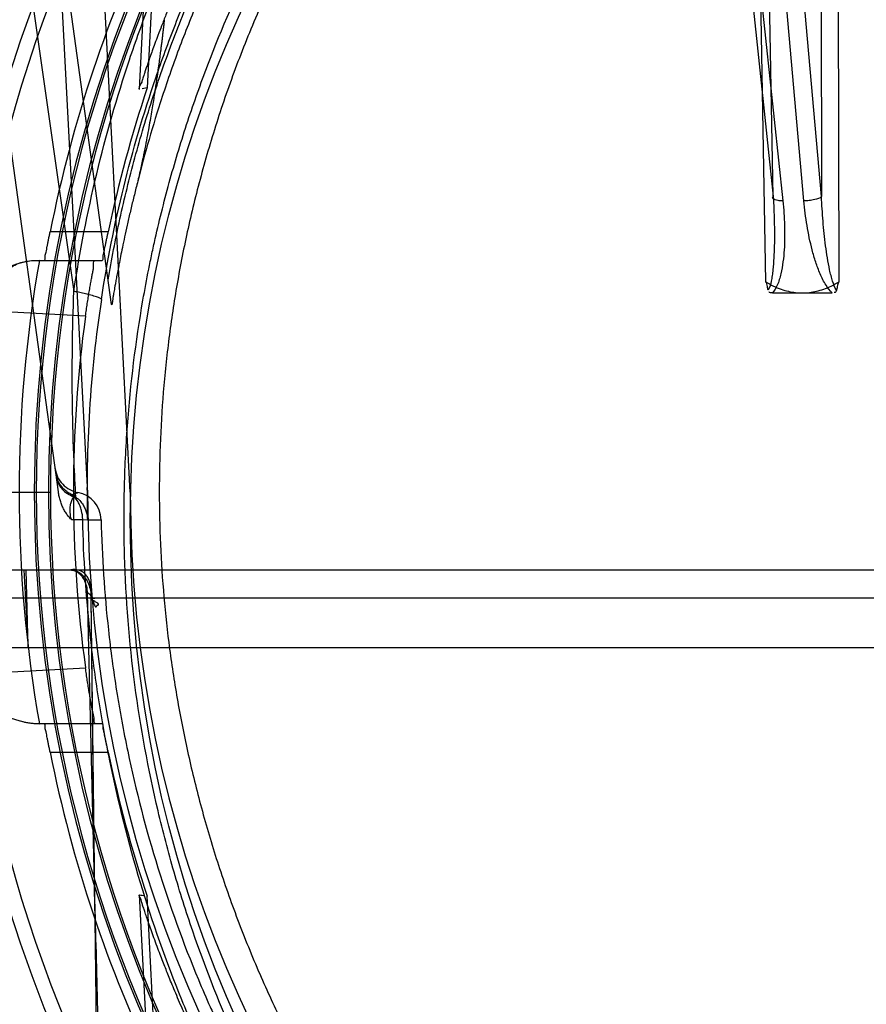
# Model space of a CAD drawing. Header units: millimetres. Extents: x 0 to 297, y 0 to 210.
# Tile 186 of 256: x 55.747 to 56.015, y 160.549 to 160.86. Entities that reach past the tile are written whole.
import ezdxf

# ---------------------------------------------------------------- set-up
doc = ezdxf.new("R2010")
doc.units = ezdxf.units.MM
doc.header["$LTSCALE"] = 16.335
doc.layers.get('0').update_dxf_attribs({"linetype": 'CONTINUOUS'})
for name, color, linetype in [('AXES_REF', 7, 'CONTINUOUS'), ('INTFCLR_1', 7, 'CONTINUOUS'), ('INTFCLR_144815', 7, 'CONTINUOUS')]:
    doc.layers.add(name, color=color, linetype=linetype)

msp = doc.modelspace()

# ---------------------------------------------------------------- linework, layer by layer
at = {"color": 7, "linetype": 'Continuous'}
for radius in [8.7262453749, 8.7255, 8.6696226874]:
    msp.add_circle((57.5376079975, 154.4105885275), radius, dxfattribs=at)
msp.add_arc((57.5376079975, 154.4105885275), 8.64, 278.2771290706, 261.7228709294, dxfattribs=at)
at = {"layer": 'AXES_REF', "color": 9, "linetype": 'Continuous'}
msp.add_circle((57.5376079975, 154.4105885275), 7.9600610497, dxfattribs=at)
at = {"layer": 'INTFCLR_1', "color": 9, "linetype": 'Continuous'}
msp.add_circle((56.1693563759, 160.7015885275), 0.387, dxfattribs=at)
for points, knots in [([(56.0014143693, 161.0591581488), (56.004314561, 161.0605701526), (56.01017174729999, 161.0633315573), (56.0220535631, 161.068571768), (56.0433135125, 161.0769991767), (56.0684333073, 161.0847936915), (56.0909503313, 161.089915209), (56.102416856, 161.0920562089), (56.109041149, 161.0931585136), (56.1256275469, 161.0956942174), (56.1540359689, 161.098330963), (56.1876029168, 161.0979077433), (56.2093036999, 161.0959183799), (56.2193229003, 161.0946659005), (56.22599472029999, 161.0937420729), (56.2440571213, 161.0908760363), (56.2730322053, 161.0843243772), (56.30107641, 161.0748678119), (56.31766611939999, 161.0680729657), (56.3236337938, 161.0654954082), (56.3324664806, 161.0615471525), (56.3510494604, 161.0525325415), (56.3782736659, 161.0367449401), (56.4036359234, 161.0185541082), (56.4191019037, 161.0056942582), (56.4260398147, 160.9995692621), (56.4306085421, 160.9954385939), (56.4428458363, 160.9839746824), (56.461657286, 160.9641705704), (56.484149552, 160.9356300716), (56.50065207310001, 160.9102106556), (56.5109995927, 160.8915809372), (56.5166002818, 160.8806178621), (56.5246986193, 160.8638104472), (56.5354831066, 160.8376085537), (56.5447489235, 160.8072247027), (56.5493956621, 160.7868364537), (56.55128966, 160.7771742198), (56.5524887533, 160.770628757), (56.5554724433, 160.7524356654), (56.5578327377, 160.7289164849), (56.55841582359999, 160.7052211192), (56.55825339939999, 160.6932321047), (56.5580271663, 160.6863363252), (56.5572467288, 160.6692523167), (56.55497031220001, 160.6472006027), (56.5507428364, 160.6238154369), (56.548209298, 160.6122969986), (56.5466415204, 160.6057581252), (56.5441893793, 160.5960678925), (56.5401050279, 160.5818039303), (56.5317483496, 160.5572458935), (56.5217468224, 160.5336045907), (56.5116210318, 160.5137691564), (56.5054839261, 160.5027370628), (56.49600295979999, 160.4866068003), (56.4804756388, 160.4634186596), (56.4570149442, 160.4346278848), (56.4374745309, 160.4147868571), (56.4236468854, 160.402319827), (56.4141698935, 160.3941779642), (56.3970236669, 160.380487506), (56.3709249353, 160.3625788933), (56.3486715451, 160.3503287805), (56.3371736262, 160.3447250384)], [0, 0, 0, 0, 0.0078493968, 0.0157556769, 0.0315973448, 0.06348082, 0.0796255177, 0.0877696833, 0.09186257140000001, 0.09596636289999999, 0.128600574, 0.1611442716, 0.177500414, 0.1816059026, 0.1857145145, 0.1938901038, 0.2261064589, 0.2578609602, 0.2657731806, 0.2697286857, 0.2736790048, 0.2893160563, 0.3199691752, 0.350131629, 0.3651446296, 0.3688979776, 0.3726519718, 0.3801321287, 0.4097003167, 0.4390100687, 0.4684423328, 0.4833358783, 0.4908515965, 0.498396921, 0.52873346, 0.5596898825, 0.5755734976, 0.5795998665, 0.5836492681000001, 0.5917658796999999, 0.6244614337, 0.6410489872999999, 0.6494251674, 0.6536350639, 0.6578378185, 0.6910418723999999, 0.7074624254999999, 0.7156483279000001, 0.7197377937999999, 0.7238248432, 0.7399718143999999, 0.7558251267, 0.7869322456, 0.802323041, 0.8100025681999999, 0.8176490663, 0.8478512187, 0.8777971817, 0.9079026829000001, 0.9155006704, 0.9231007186, 0.93830313, 0.9688745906, 1, 1, 1, 1]), ([(56.3371736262, 160.3447250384), (56.3255005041, 160.3390359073), (56.3014384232, 160.3287769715), (56.2700860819, 160.3190441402), (56.2491481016, 160.314284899), (56.2393082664, 160.3123843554), (56.232702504, 160.3111985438), (56.2145421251, 160.3083072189), (56.1845074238, 160.3055273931), (56.15432494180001, 160.305918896), (56.13592227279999, 160.3073731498), (56.1292024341, 160.3080388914), (56.11918773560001, 160.3091654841), (56.0978023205, 160.3122871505), (56.0655360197, 160.3196078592), (56.0389942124, 160.3285881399), (56.0238055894, 160.3347211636), (56.0177957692, 160.3372373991), (56.0074566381, 160.3417990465), (55.987384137, 160.3515727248), (55.9600316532, 160.3674961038), (55.93703106, 160.3840752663), (55.9236916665, 160.3949672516), (55.91891626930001, 160.3990120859), (55.91186486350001, 160.4051315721), (55.8971027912, 160.418734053), (55.8759639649, 160.4411772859), (55.8531882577, 160.4704040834), (55.8390163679, 160.492591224), (55.8313313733, 160.5061496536), (55.8282811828, 160.511683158), (55.8231026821, 160.5214878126), (55.8133770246, 160.5416109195), (55.8038586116, 160.5655658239), (55.7960121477, 160.5904278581), (55.7892286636, 160.6163072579), (55.7831225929, 160.6496638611), (55.7808142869, 160.6785286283), (55.7804280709, 160.6956359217), (55.7803610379, 160.7025283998), (55.7804747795, 160.714495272), (55.7815978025, 160.7380809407), (55.7844771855, 160.7614312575), (55.7878479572, 160.7794521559), (55.7891837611, 160.78592788), (55.7912804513, 160.7954952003), (55.79481912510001, 160.8095809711), (55.8003777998, 160.8279230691), (55.8087810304, 160.8515543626), (55.8175169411, 160.8715549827), (55.82593508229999, 160.888120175), (55.8317549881, 160.898942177), (55.8424891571, 160.9173420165), (55.8595316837, 160.9424148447), (55.8826511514, 160.9704983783), (55.9019157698, 160.9899232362), (55.9144255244, 161.0011418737), (55.9190969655, 161.0051838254), (55.9261957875, 161.0111799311), (55.9420191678, 161.0237581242), (55.9679313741, 161.0414762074), (55.99001092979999, 161.0536062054), (56.00141436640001, 161.0591581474)], [0, 0, 0, 0, 0.0316060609, 0.0635406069, 0.07975651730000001, 0.0838444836, 0.0879320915, 0.0960907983, 0.1285991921, 0.1611989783, 0.1694097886, 0.173526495, 0.1776339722, 0.1939379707, 0.2261052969, 0.2580138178, 0.2620009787, 0.2659733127, 0.273871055, 0.2895030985, 0.3202911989, 0.3507747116, 0.3583934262, 0.3622044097, 0.3660061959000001, 0.3811173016, 0.4110448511, 0.4409258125, 0.4711799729, 0.4750127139, 0.4788584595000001, 0.4865582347, 0.5019977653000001, 0.5332401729, 0.5491816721, 0.5654318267, 0.5983319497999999, 0.6315729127, 0.6357728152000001, 0.6399804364, 0.648348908, 0.6648970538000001, 0.6974320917, 0.7054938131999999, 0.7095177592, 0.7135247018, 0.7293322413, 0.7448511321, 0.7601545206, 0.7903607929, 0.7978752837, 0.8053790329, 0.8202649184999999, 0.8497067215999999, 0.8790537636, 0.9086837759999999, 0.9161831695, 0.9199497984, 0.9237184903, 0.9387994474, 0.9691302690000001, 1, 1, 1, 1])]:
    msp.add_open_spline(points, degree=3, knots=knots, dxfattribs=at)
at = {"layer": 'INTFCLR_144815', "color": 9, "linetype": 'Continuous'}
for p, q in [((55.6013089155, 161.9152143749), (55.7645191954, 160.7740740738)), ((55.7596232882, 160.7106071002), (55.6769553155, 161.3096670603)), ((55.9464570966, 161.1741277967), (55.9856079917, 160.8040912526)), ((55.9492193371, 161.1755115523), (55.9886630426, 160.8027074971)), ((55.9953227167, 160.8027074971), (55.9621015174, 161.1755115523)), ((56.0008740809, 160.8040912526), (55.9678994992, 161.1741277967)), ((55.9759637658, 161.169902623), (55.9832080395, 160.7771312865)), ((55.9856079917, 160.804091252), (55.9788429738, 161.1697848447)), ((56.0002128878, 161.1697848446), (56.0008740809, 160.8040912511)), ((56.0064533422, 160.7771311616), (56.0057208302, 161.1699026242)), ((55.7764183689, 160.7698871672), (55.7233919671, 161.1541471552)), ((55.7852624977, 160.8380153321), (55.7872410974, 160.8766456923)), ((55.7753750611, 160.7928933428), (55.7570036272, 160.7928933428)), ((55.7522466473, 160.7838933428), (55.7734419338, 160.7838933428)), ((55.7658262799, 160.7104289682), (55.7638542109, 160.7097211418)), ((55.7637287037, 160.7019026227), (55.7673125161, 160.701902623)), ((55.7673125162, 160.7019026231), (55.7731357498, 160.7017883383)), ((55.7687837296, 160.7017862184), (55.7731357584, 160.7017883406)), ((55.6026968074, 160.6859285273), (56.7360159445, 160.6859285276)), ((55.6116954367, 160.6770855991), (56.7270173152, 160.6770855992)), ((55.77119247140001, 160.5781336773), (55.7699725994, 160.6769599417)), ((55.7762893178, 160.1705885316), (55.7700362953, 160.6770855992)), ((55.7734419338, 160.6372837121), (55.7522466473, 160.6372837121)), ((55.7570036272, 160.6282837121), (55.7753750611, 160.6282837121)), ((55.7872410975, 160.5445313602), (55.7852624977, 160.5831617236))]:
    msp.add_line(p, q, dxfattribs=at)
at = {"layer": 'INTFCLR_144815', "color": 6, "linetype": 'Continuous'}
for p, q in [((55.7823563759, 160.7105885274), (55.75150034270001, 161.2993567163)), ((55.73805587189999, 161.2979436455), (55.7688565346, 160.7102319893)), ((55.7905081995, 160.8930246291), (55.7877152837, 160.8384377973)), ((55.7877145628, 160.8384378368), (55.78608178, 160.8381563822)), ((55.9853719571, 160.7735885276), (56.0042895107, 160.7735885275)), ((55.7287828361, 160.7105885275), (55.7526167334, 160.7105885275)), ((55.7519884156, 160.7105885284), (55.7564876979, 160.7105885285)), ((55.7526167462, 160.7105885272), (55.7571160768, 160.7105885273)), ((55.7486743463, 160.6859285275), (55.7500356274, 160.6612887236)), ((55.7500356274, 160.6612887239), (55.7494272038, 160.6859285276)), ((55.7686939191, 160.6790773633), (55.7687085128, 160.678728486)), ((55.7687085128, 160.678728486), (55.77119247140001, 160.5781336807)), ((56.7623654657, 160.6612887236), (55.5763472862, 160.6612887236)), ((55.7905081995, 160.5281524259), (55.7877152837, 160.5827392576))]:
    msp.add_line(p, q, dxfattribs=at)
at = {"layer": 'INTFCLR_144815', "color": 9, "linetype": 'Continuous'}
msp.add_circle((56.1693563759, 160.7105885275), 0.4450735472, dxfattribs=at)
for centre, radius, start, end in [((56.1693563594, 160.7106670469), 0.4405735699, 359.9897886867, 180.0102112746), ((56.1693563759, 160.7103828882), 0.417368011, 0.028230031, 179.9717699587), ((56.1693563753, 160.710636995), 0.4167396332, 359.9933364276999, 180.0066635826), ((56.1693563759, 160.7104614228), 0.4128686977, 0.0176390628, 179.9823609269), ((56.1693563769, 160.7107155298), 0.4122403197, 359.982348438, 180.0176515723), ((55.40847202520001, 154.1395598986), 6.6364319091, 86.89277966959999, 87.16210709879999), ((56.1693564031, 160.7105100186), 0.4405735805, 179.9897900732, 0.0102098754), ((56.1693563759, 160.7107941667), 0.417368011, 180.028230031, 359.9717699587), ((56.1693563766, 160.7105400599), 0.4167396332, 179.9933364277, 0.0066635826), ((56.1693563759, 160.7107156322), 0.4128686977, 180.0176390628, 359.9823609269), ((56.169356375, 160.7104615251), 0.4122403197, 179.982348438, 0.0176515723), ((55.7641383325, 160.7015891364), 0.0089995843, 1.2683154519, 79.1896228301), ((56.1739456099, 160.7112731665), 0.4052729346, 180.0967937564, 181.3413471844), ((55.40735102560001, 167.3031782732), 6.658022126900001, 272.8383414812, 273.1067956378)]:
    msp.add_arc(centre, radius, start, end, dxfattribs=at)
at = {"layer": 'INTFCLR_144815', "color": 6, "linetype": 'Continuous'}
for centre, radius, start, end in [((56.1693563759, 160.7105885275), 0.4204864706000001, 154.2866429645, 168.7122120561), ((56.1693563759, 160.7105885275), 0.4024864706, 161.4792174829, 168.2003023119), ((55.7543348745, 160.7569107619), 0.0269920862, 91.5089157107, 173.6351477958), ((56.1693563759, 160.7105885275), 0.4221456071, 169.9999999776, 189.9999999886), ((56.1693563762, 160.7105885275), 0.4050000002, 172.1026396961, 187.8973602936), ((56.1693563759, 160.7105885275), 0.4005, 180.0510065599, 359.9489934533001), ((56.1693563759, 160.7105885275), 0.387, 180, 359.9999999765), ((55.7599769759, 160.7017628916), 0.0088524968, 54.0834245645, 64.0247982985), ((55.754334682, 160.6642662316), 0.0269918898, 186.3647677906, 268.4914892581), ((56.1693563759, 160.7105885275), 0.4204864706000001, 191.2877879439, 205.7133570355), ((56.1693563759, 160.7105885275), 0.4024864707, 191.7996976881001, 198.5207825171), ((55.8405977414, 160.8976595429), 0.3193286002, 260.0212632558, 260.3188150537)]:
    msp.add_arc(centre, radius, start, end, dxfattribs=at)
at = {"layer": 'INTFCLR_144815', "color": 9, "linetype": 'Continuous'}
for points, knots in [([(55.7645192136, 160.7740740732), (55.7663817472, 160.7865651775), (55.7711830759, 160.8112795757), (55.7798529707, 160.8414846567), (55.7872558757, 160.8620765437), (55.7918585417, 160.8736688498), (55.79906204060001, 160.8907155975), (55.8111487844, 160.9154895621), (55.8299638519, 160.9468570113), (55.8477804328, 160.9714657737), (55.8613375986, 160.9878294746), (55.8694028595, 160.9969385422), (55.8817341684, 161.0102658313), (55.90126772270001, 161.0291938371), (55.92945171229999, 161.0520759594), (55.9520729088, 161.0673337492), (55.9677488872, 161.0766755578), (55.9783712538, 161.0826855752), (55.9972746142, 161.0925533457), (56.0252583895, 161.1048300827), (56.0513934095, 161.1135603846), (56.0691921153, 161.118391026), (56.0812128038, 161.1213562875), (56.1023557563, 161.1257976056), (56.13274944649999, 161.1300079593), (56.1572130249, 161.1311263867), (56.1693563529, 161.1311261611)], [0, 0, 0, 0, 0.0644257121, 0.1282422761, 0.1600975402, 0.1760213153, 0.1918637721, 0.2545006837, 0.3164394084, 0.378241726, 0.4092734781, 0.4248132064, 0.4403015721, 0.5018952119, 0.5633654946, 0.6252760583, 0.6408776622, 0.6564531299, 0.6875306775, 0.7496249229, 0.8121192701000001, 0.8278777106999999, 0.8437023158, 0.8752729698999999, 0.9380528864, 1, 1, 1, 1]), ([(55.7732179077, 160.7714961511), (55.7750389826, 160.7834544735), (55.77973624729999, 160.8071189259), (55.7882137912, 160.8360228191), (55.7954506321, 160.8557225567), (55.7999511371, 160.8668161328), (55.8070004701, 160.8831411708), (55.8188315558, 160.9068686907), (55.837239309, 160.9368941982), (55.8546630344, 160.9604394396), (55.8679172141, 160.9760926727), (55.87580595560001, 160.9848106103), (55.88787954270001, 160.9975782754), (55.9070070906, 161.0157104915), (55.9345860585, 161.0376146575), (55.9567071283, 161.0522104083), (55.9720374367, 161.0611488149), (55.98243495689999, 161.0669042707), (56.0009454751, 161.0763578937), (56.0283408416, 161.0881141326), (56.0539057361, 161.0964679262), (56.0713186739, 161.1010912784), (56.0830851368, 161.103931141), (56.103783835, 161.1081846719), (56.1336905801, 161.1122371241), (56.1638454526, 161.1135672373), (56.1849875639, 161.1130603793), (56.197116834, 161.1123540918), (56.2152301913, 161.11088255), (56.2420821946, 161.1071547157), (56.2771062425, 161.099018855), (56.3054520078, 161.0896945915), (56.324784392, 161.0818634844), (56.33570184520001, 161.0770081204), (56.351808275, 161.0694074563), (56.3751559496, 161.0567584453), (56.4045419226, 161.0373068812), (56.427447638, 161.0190758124), (56.4426057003, 161.0052947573), (56.4510335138, 160.9971102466), (56.4633722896, 160.9845890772), (56.4808094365, 160.9648433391), (56.5016977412, 160.9365650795), (56.5154857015, 160.9140222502), (56.5238776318, 160.8984462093), (56.5292789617, 160.8878677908), (56.5381042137, 160.8690717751), (56.5489347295, 160.8413852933), (56.5590074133, 160.8069704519), (56.5636781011, 160.7834230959), (56.5654948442, 160.7714961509)], [0, 0, 0, 0, 0.0318457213, 0.0634185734, 0.0791931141, 0.0870815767, 0.094933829, 0.1260061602, 0.1567815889, 0.1875451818, 0.2030139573, 0.210765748, 0.2184960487, 0.2492749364, 0.2800521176, 0.3111084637, 0.3189436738, 0.3267698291, 0.3423932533, 0.3736478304, 0.40514581, 0.4130942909, 0.4210773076, 0.4370099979, 0.4687094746, 0.5004174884, 0.5163608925, 0.5243692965, 0.5324013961, 0.5642032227, 0.5956284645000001, 0.6269453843, 0.6426486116, 0.6505262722, 0.6583992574, 0.6895346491, 0.72033006, 0.7510658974, 0.7665005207, 0.7742492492, 0.7819920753, 0.8127794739, 0.8435012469, 0.8744409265, 0.8822471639, 0.8900796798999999, 0.905708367, 0.9368993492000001, 0.9682376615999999, 1, 1, 1, 1]), ([(56.5544189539, 160.8072384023), (56.55221287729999, 160.8161493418), (56.548924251, 160.8277168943), (56.54423075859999, 160.8417945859), (56.54044519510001, 160.8523967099), (56.5333296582, 160.8705044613), (56.5216767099, 160.8954761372), (56.5053978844, 160.9239871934), (56.4899931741, 160.9464774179), (56.4782723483, 160.9615177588), (56.4712976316, 160.9699201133), (56.4606168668, 160.9822616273), (56.4436729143, 160.9999258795), (56.4191747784, 161.0215957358), (56.3994594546, 161.0363281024), (56.3857485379, 161.045504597), (56.3764014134, 161.0514804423), (56.3597096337, 161.0614250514), (56.3349280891, 161.0741453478), (56.3038033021, 161.086930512), (56.279547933, 161.0945477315), (56.26298269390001, 161.0987829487), (56.2517527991, 161.1013940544), (56.2375775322, 161.1042024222), (56.2232726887, 161.1063886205), (56.21176592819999, 161.1077600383), (56.1945547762, 161.1094280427), (56.1687074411, 161.11051253), (56.13428418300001, 161.1089533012), (56.1086631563, 161.105541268), (56.0917154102, 161.1023350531), (56.0804848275, 161.0999545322), (56.0612086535, 161.0952066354), (56.0343957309, 161.0867378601), (56.0034439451, 161.0739841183), (55.9787533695, 161.061286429), (55.96329037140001, 161.0520604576), (55.9562604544, 161.0476118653), (55.9516139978, 161.0446027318), (55.93908581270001, 161.036207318), (55.9194175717, 161.0214953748), (55.8949803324, 160.9998657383), (55.8761910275, 160.9802731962), (55.8638951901, 160.9657673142), (55.8571006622, 160.9572321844), (55.8471852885, 160.9442374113), (55.83331080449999, 160.9239824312), (55.81701838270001, 160.8954437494), (55.8053583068, 160.8704483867), (55.7982415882, 160.8523279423), (55.7944598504, 160.841730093), (55.7897769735, 160.827677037), (55.7864960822, 160.816133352), (55.78429395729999, 160.8072388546)], [0, 0, 0, 0, 0.0260933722, 0.0341459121, 0.0421792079, 0.0580898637, 0.08943313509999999, 0.1204101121, 0.1513108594, 0.1668239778, 0.1745963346, 0.1823477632, 0.2132152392, 0.244081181, 0.2752183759, 0.2830803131, 0.2909751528, 0.3067500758, 0.3382935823, 0.3700502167, 0.4022856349, 0.4104553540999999, 0.4186483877, 0.4350547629, 0.4515167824, 0.4597669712, 0.4679907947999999, 0.50066556, 0.5331935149, 0.5658225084, 0.5740275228, 0.5822189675, 0.5984510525, 0.6304407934, 0.6620376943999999, 0.6934977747, 0.7092581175, 0.7132052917, 0.7171442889, 0.7249927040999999, 0.7560706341, 0.7868683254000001, 0.8176571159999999, 0.8331371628, 0.8409068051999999, 0.8486637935, 0.8795968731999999, 0.9106030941, 0.9419732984, 0.957896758, 0.9659251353, 0.9739546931, 1, 1, 1, 1]), ([(55.9856079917, 160.8040912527), (55.98576943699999, 160.801484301), (55.9859415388, 160.7975744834), (55.9860140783, 160.7923729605), (55.9859786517, 160.7885078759), (55.9858363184, 160.7846867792), (55.9855969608, 160.78154287), (55.98529840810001, 160.7790754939), (55.98491158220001, 160.7769032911), (55.9845473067, 160.7752928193), (55.9840183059, 160.7744486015)], [0, 0, 0, 0, 0.2624034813, 0.3930493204, 0.5225751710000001, 0.6506910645, 0.7770700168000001, 0.8394037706, 0.899912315, 1, 1, 1, 1]), ([(55.9886630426, 160.8027074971), (55.9881645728, 160.8027033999), (55.98734222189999, 160.8027356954), (55.9863194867, 160.8029534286), (55.98566721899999, 160.8032082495), (55.98534762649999, 160.8036967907), (55.9855146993, 160.8039838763), (55.9856079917, 160.8040912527)], [0, 0, 0, 0, 0.3747017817, 0.6146906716, 0.7852731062, 0.8930787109, 1, 1, 1, 1]), ([(56.0008740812, 160.8040912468), (56.0003515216, 160.8035011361), (55.998899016, 160.8031070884), (55.9970349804, 160.8027606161), (55.9958801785, 160.8027029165), (55.9953227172, 160.8027074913)], [0, 0, 0, 0, 0.4077906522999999, 0.7115860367, 1, 1, 1, 1]), ([(56.00564298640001, 160.7744490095), (56.0050345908, 160.7752783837), (56.0044922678, 160.7768789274), (56.00387136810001, 160.7790555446), (56.0033072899, 160.7815191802), (56.0027284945, 160.784669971), (56.0019879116, 160.7897956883), (56.0013220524, 160.7962755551), (56.0009921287, 160.8014817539), (56.0008740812, 160.8040912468)], [0, 0, 0, 0, 0.1022075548, 0.1634147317, 0.2259665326, 0.3529520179, 0.4817713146, 0.7404393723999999, 1, 1, 1, 1]), ([(55.9886630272, 160.802707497), (55.9889368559, 160.800119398), (55.9892089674, 160.7962271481), (55.9892572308, 160.7910450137), (55.9891145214, 160.7871924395), (55.9887561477, 160.7833786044), (55.9882202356, 160.780240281), (55.987567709, 160.7777858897), (55.9868144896, 160.7757033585), (55.9860302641, 160.7742781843), (55.9853719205, 160.7735884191)], [0, 0, 0, 0, 0.2617045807, 0.3918493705, 0.5210039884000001, 0.6492004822, 0.776798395, 0.8407099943, 0.9041171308, 1, 1, 1, 1]), ([(56.0042892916, 160.7735886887), (56.0035039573, 160.7742714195), (56.0024541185, 160.77567316), (56.0012886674, 160.7777599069), (56.00015977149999, 160.7802041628), (55.9990074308, 160.7833441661), (55.9975349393, 160.7884382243), (55.99621033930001, 160.7948917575), (55.99555479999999, 160.8001032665), (55.9953227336, 160.8027074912)], [0, 0, 0, 0, 0.1009537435, 0.1668078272, 0.2322039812, 0.3618083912, 0.490905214, 0.7463528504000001, 1, 1, 1, 1]), ([(55.7370439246, 160.7678528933), (55.7371985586, 160.7695607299), (55.7379039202, 160.7728981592), (55.7401146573, 160.7773843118), (55.7433060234, 160.7809534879), (55.7460022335, 160.7825462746), (55.7473987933, 160.7830740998)], [0, 0, 0, 0, 0.2662787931, 0.5236181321, 0.7681696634, 1, 1, 1, 1]), ([(55.7651692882, 160.7089316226), (55.76494808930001, 160.712680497), (55.7644573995, 160.7224285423), (55.7638137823, 160.744143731), (55.7640777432, 160.762119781), (55.7645192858, 160.7740740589)], [0, 0, 0, 0, 0.1728816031, 0.44930315, 1, 1, 1, 1]), ([(55.7732179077, 160.7714961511), (55.7732651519, 160.7716171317), (55.7727303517, 160.7719970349), (55.7718800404, 160.7722801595), (55.7701945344, 160.7728146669), (55.76833677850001, 160.7732588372), (55.7663656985, 160.7736998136), (55.7651505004, 160.7739486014), (55.7645192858, 160.7740740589)], [0, 0, 0, 0, 0.0424882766, 0.1547259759, 0.3416106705, 0.5937305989, 0.7894654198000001, 1, 1, 1, 1]), ([(55.7732179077, 160.7714961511), (55.7714487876, 160.7598784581), (55.7695718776, 160.7423496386), (55.7687428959, 160.7219875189), (55.76866858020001, 160.7133642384), (55.7686732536, 160.710588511)], [0, 0, 0, 0, 0.5767817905, 0.8637642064, 1, 1, 1, 1]), ([(55.7585977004, 160.7180391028), (55.7587216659, 160.7171407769), (55.75927181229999, 160.7153312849), (55.7608705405, 160.712959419), (55.76316011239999, 160.7112485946), (55.7649357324, 160.7105988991), (55.7658262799, 160.7104289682)], [0, 0, 0, 0, 0.2438751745, 0.5000620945, 0.7561849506, 1, 1, 1, 1]), ([(55.7589559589, 160.7154429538), (55.7590516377, 160.7147496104), (55.7593578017, 160.7137072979), (55.76005968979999, 160.7124452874), (55.76097411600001, 160.7112488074), (55.7624401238, 160.7100136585), (55.7638313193, 160.7093657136), (55.7645502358, 160.7091309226)], [0, 0, 0, 0, 0.2366980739, 0.3605532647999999, 0.4870957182, 0.7442380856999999, 1, 1, 1, 1]), ([(55.7645502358, 160.7091309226), (55.7646144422, 160.7093694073), (55.7647682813, 160.7097784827), (55.7652974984, 160.710206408), (55.7654537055, 160.7103319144), (55.7658787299, 160.7104323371), (55.7658262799, 160.7104289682)], [0, 0, 0, 0, 0.3884196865, 0.6911817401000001, 0.9173420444, 1, 1, 1, 1]), ([(55.76372870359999, 160.7019026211), (55.7635440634, 160.702630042), (55.76335217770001, 160.7037313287), (55.7633097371, 160.7053492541), (55.763442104, 160.7066231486), (55.7638266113, 160.70796544), (55.7642565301, 160.7087548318), (55.7645502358, 160.7091309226)], [0, 0, 0, 0, 0.3000637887, 0.4438229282, 0.6464482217, 0.8092090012, 1, 1, 1, 1]), ([(55.7673125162, 160.7019026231), (55.7672898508, 160.7028622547), (55.76709923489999, 160.7043171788), (55.766507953, 160.70616036), (55.7657820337, 160.7076766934), (55.7650591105, 160.7086410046), (55.7645502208, 160.7091309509)], [0, 0, 0, 0, 0.3639699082, 0.5503253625, 0.7321466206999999, 1, 1, 1, 1]), ([(56.14719984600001, 160.2949672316), (56.1353959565, 160.2956426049), (56.11069714, 160.2981934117), (56.079977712, 160.3043785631), (56.0596702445, 160.3100759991), (56.05037590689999, 160.3129983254), (56.04420308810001, 160.3150240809), (56.0275018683, 160.3208519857), (56.00094776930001, 160.3319894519), (55.97287217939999, 160.3471093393), (55.9541289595, 160.3590065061), (55.9436763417, 160.3661757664), (55.92833178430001, 160.3772432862), (55.9112229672, 160.3911799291), (55.8951645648, 160.4062367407), (55.8862921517, 160.4151521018), (55.8733078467, 160.4288151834), (55.8550214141, 160.4504129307), (55.8332833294, 160.4813990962), (55.81746856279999, 160.5089347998), (55.8083631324, 160.5276230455), (55.8043608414, 160.5364699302), (55.8017461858, 160.5424307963), (55.7948182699, 160.5589936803), (55.7849698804, 160.5869451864), (55.7777047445, 160.6157915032), (55.7742628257, 160.6337881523), (55.7731105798, 160.6404435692), (55.7714959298, 160.6504695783), (55.7688186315, 160.6708931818), (55.7675907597, 160.6897769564), (55.7673124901, 160.7019026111)], [0, 0, 0, 0, 0.0579960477, 0.1216075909, 0.1534412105, 0.1614161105, 0.1693984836, 0.1853084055, 0.2481800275, 0.3103966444, 0.3414785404, 0.3570416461, 0.3725645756, 0.4342808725, 0.4650884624, 0.4805165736, 0.4959725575, 0.5575426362, 0.6191124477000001, 0.6814044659, 0.7130732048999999, 0.7210533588, 0.7290343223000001, 0.7450012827, 0.8091155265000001, 0.8741835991, 0.8906916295, 0.8989896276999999, 0.9073150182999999, 0.9405046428, 1, 1, 1, 1]), ([(55.773135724, 160.7017883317), (55.7733996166, 160.6901519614), (55.7745970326, 160.6720478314), (55.7772252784, 160.6524783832), (55.7788089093, 160.6428890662), (55.7799395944, 160.6365222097), (55.783319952, 160.6192980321), (55.7904644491, 160.591684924), (55.8001468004, 160.5649586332), (55.8069569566, 160.549126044), (55.80952919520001, 160.5434239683), (55.813468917, 160.5349566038), (55.8224393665, 160.5170588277), (55.8380219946, 160.4906962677), (55.8594355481, 160.4610469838), (55.8774350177, 160.4404023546), (55.8902152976, 160.4273411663), (55.8989612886, 160.4188062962), (55.9148042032, 160.4043817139), (55.9316632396, 160.3910506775), (55.9467741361, 160.3804692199), (55.9570824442, 160.3736051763), (55.97558006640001, 160.3622075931), (56.00328028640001, 160.3477310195), (56.0294444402, 160.3370827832), (56.0459021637, 160.3315090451), (56.0519898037, 160.3295701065), (56.0611600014, 160.3267717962), (56.0812020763, 160.3213149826), (56.1087902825, 160.3159265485), (56.1303474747, 160.313536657), (56.1392162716, 160.3128566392)], [0, 0, 0, 0, 0.0596440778, 0.0928240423, 0.1011490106, 0.1094475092, 0.1259595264, 0.1910905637, 0.255365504, 0.2713912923, 0.2794047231, 0.2874194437, 0.3192469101, 0.3819601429, 0.4441037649, 0.5064173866, 0.5220877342, 0.5377410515, 0.5690320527, 0.6318516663, 0.6476799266, 0.6635601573, 0.6953077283, 0.7589802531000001, 0.8234733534, 0.8398143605, 0.8480158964, 0.8562115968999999, 0.8889438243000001, 0.9544198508, 1, 1, 1, 1])]:
    msp.add_open_spline(points, degree=3, knots=knots, dxfattribs=at)
at = {"layer": 'INTFCLR_144815', "color": 6, "linetype": 'Continuous'}
for points, knots in [([(55.7753468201, 160.7776522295), (55.77588957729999, 160.7808790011), (55.7770570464, 160.7873386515), (55.7790501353, 160.7970120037), (55.78129403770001, 160.8066938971), (55.7837929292, 160.81638117), (55.7865511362, 160.8260701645), (55.7895730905, 160.8357566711), (55.7928630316, 160.8454351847), (55.7964250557, 160.8550994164), (55.8002627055, 160.8647414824), (55.8043791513, 160.8743527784), (55.8087766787, 160.8839230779), (55.8134569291, 160.8934414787), (55.8184203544, 160.9028955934), (55.8236664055, 160.9122723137), (55.8291931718, 160.921557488), (55.8349975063, 160.9307364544), (55.8410748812, 160.9397940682), (55.8474193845, 160.9487149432), (55.8540237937, 160.9574837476), (55.8608796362, 160.9660854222), (55.8679773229, 160.9745054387), (55.87530629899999, 160.9827300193), (55.8828552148, 160.9907463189), (55.8906120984, 160.9985425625), (55.89856453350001, 161.0061081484), (55.90669987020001, 161.0134337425), (55.9150054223, 161.0205113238), (55.9234685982, 161.0273341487), (55.9320770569, 161.0338967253), (55.9408188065, 161.0401947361), (55.949682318, 161.0462249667), (55.9586566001, 161.0519852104), (55.9677313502, 161.0574742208), (55.976896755, 161.0626914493), (55.9861437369, 161.0676370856), (55.9954638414, 161.0723118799), (56.004849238, 161.0767170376), (56.0142927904, 161.0808541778), (56.02378769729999, 161.0847250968), (56.0333280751, 161.0883319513), (56.04290825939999, 161.0916769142), (56.05252343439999, 161.0947623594), (56.0621689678, 161.097590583), (56.0718409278, 161.1001639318), (56.0815355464, 161.1024846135), (56.0912496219, 161.1045547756), (56.1009801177, 161.1063763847), (56.1107244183, 161.1079512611), (56.12048005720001, 161.1092810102), (56.1302448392, 161.1103670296), (56.1400167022, 161.1112104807), (56.1497937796, 161.1118122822), (56.1595741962, 161.1121730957), (56.1660962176, 161.1122532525), (56.1693563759, 161.1122532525)], [0, 0, 0, 0, 0.0174675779, 0.035038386, 0.0527193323, 0.0705173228, 0.0884397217, 0.1064918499, 0.1246794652, 0.143004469, 0.1614695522, 0.1800730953, 0.1988143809, 0.2176879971, 0.2366893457, 0.2558095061, 0.2750388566, 0.2943659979, 0.3137778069, 0.3332599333, 0.3527970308, 0.3723732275, 0.3919721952, 0.4115777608, 0.4311742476, 0.4507464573, 0.4702801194, 0.4897621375, 0.5091806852, 0.5285254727, 0.5477874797, 0.5669592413, 0.5860347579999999, 0.6050093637, 0.6238798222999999, 0.6426447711, 0.6613024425, 0.6798536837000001, 0.6983001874, 0.7166429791, 0.7348859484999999, 0.7530315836, 0.7710849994, 0.7890500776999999, 0.8069328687, 0.8247382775, 0.8424729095, 0.8601425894, 0.8777542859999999, 0.8953145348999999, 0.9128305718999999, 0.9303093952, 0.9477583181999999, 0.9651847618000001, 0.9825961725, 1, 1, 1, 1]), ([(56.1693563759, 161.0911689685), (56.163438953, 161.0911689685), (56.1515824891, 161.0908891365), (56.1338040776, 161.0896265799), (56.116023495, 161.0875119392), (56.098253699, 161.0845336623), (56.08050280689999, 161.0806736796), (56.0627824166, 161.0759104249), (56.0451092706, 161.070217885), (56.027506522, 161.0635679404), (56.0100056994, 161.0559299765), (55.9926468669, 161.0472743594), (55.9754815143, 161.0375727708), (55.9585727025, 161.0268037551), (55.9419981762, 161.0149542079), (55.9258489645, 161.0020274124), (55.9102308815, 160.988046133), (55.895260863, 160.9730610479), (55.8810623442, 160.9571542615), (55.867758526, 160.9404412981), (55.8554597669, 160.9230692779), (55.8442561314, 160.9052057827), (55.83420499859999, 160.8870276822), (55.8253301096, 160.8687024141), (55.8176202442, 160.8503757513), (55.8110373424, 160.8321607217), (55.8055240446, 160.8141349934), (55.8010142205, 160.7963414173), (55.7974399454, 160.7787928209), (55.7947389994, 160.7614788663), (55.792857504, 160.7443721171), (55.79175398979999, 160.7274323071), (55.7915168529, 160.7161860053), (55.7915213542, 160.7105885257)], [0, 0, 0, 0, 0.0297989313, 0.0596971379, 0.0897219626, 0.1199349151, 0.1503958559, 0.1811653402, 0.2123022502, 0.2438592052, 0.2758844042, 0.3084194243, 0.3414961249, 0.3751312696, 0.4093242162, 0.4440489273, 0.4792482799, 0.5148298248, 0.5506586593, 0.5865641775, 0.6223450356, 0.657788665, 0.6926950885, 0.7268956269, 0.7602746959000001, 0.7927732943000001, 0.824387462, 0.8551611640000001, 0.8851759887, 0.9145402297, 0.9433746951, 0.9718122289, 1, 1, 1, 1]), ([(55.8059084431, 160.8892798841), (55.8052980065, 160.8880382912), (55.8040654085, 160.8854964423), (55.8022295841, 160.88160148), (55.8003907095, 160.8775817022), (55.79858011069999, 160.8734989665), (55.7968312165, 160.869428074), (55.795178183, 160.8654553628), (55.7936607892, 160.8616919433), (55.7923161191, 160.8582551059), (55.7911596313, 160.8552167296), (55.7901804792, 160.8525800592), (55.7893512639, 160.8502975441), (55.7886480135, 160.8483226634), (55.78805040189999, 160.8466155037), (55.78754584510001, 160.8451465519), (55.7871133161, 160.8438806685), (55.78668523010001, 160.8425655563), (55.7861715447, 160.8411846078), (55.7859627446, 160.8398841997), (55.78461145, 160.837903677), (55.7852624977, 160.8380153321)], [0, 0, 0, 0, 0.0750274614, 0.1531890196, 0.233499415, 0.3147349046, 0.3953795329, 0.4737626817, 0.5480701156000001, 0.6154243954, 0.6738916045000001, 0.72436621, 0.7679480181, 0.8055793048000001, 0.838059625, 0.865998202, 0.8899093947, 0.9102975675, 0.9421045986, 0.9641791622, 1, 1, 1, 1]), ([(55.7931047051, 160.8600280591), (55.79306323, 160.8596401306), (55.792976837, 160.858861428), (55.7928473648, 160.8577066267), (55.7927169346, 160.8565718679), (55.7925750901, 160.8553614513), (55.79242976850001, 160.8541484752), (55.7922722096, 160.8528610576), (55.7921047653, 160.8515197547), (55.7919034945, 160.8499438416), (55.791660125, 160.8480873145), (55.7914242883, 160.8463402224), (55.7912056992, 160.8447586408), (55.79101595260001, 160.8434101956), (55.79080472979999, 160.8419378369), (55.79056875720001, 160.8403267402), (55.79030363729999, 160.8385550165), (55.7900038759, 160.836599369), (55.7896630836, 160.8344364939), (55.7892773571, 160.8320572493), (55.7888390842, 160.8294503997), (55.7883458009, 160.8265990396), (55.7877819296, 160.8234743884), (55.7871266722, 160.820028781), (55.7863548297, 160.8161899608), (55.7854299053, 160.8118760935), (55.7846916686, 160.8088459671), (55.7842939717, 160.807238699)], [0, 0, 0, 0, 0.0218542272, 0.0438876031, 0.0650931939, 0.08583781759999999, 0.1121547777, 0.1335256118, 0.1584924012, 0.1878729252, 0.2225195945, 0.2633779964, 0.2866261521, 0.3119562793, 0.3396571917, 0.3699467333, 0.4031669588, 0.4400077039, 0.4807743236, 0.5258179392, 0.5750240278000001, 0.6288494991, 0.6879127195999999, 0.7528810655, 0.8253155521, 0.9072513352, 1, 1, 1, 1]), ([(55.7842939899, 160.807238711), (55.7839396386, 160.8058502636), (55.7832508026, 160.8030926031), (55.7822748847, 160.7990107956), (55.7813756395, 160.7950800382), (55.78057188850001, 160.7914114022), (55.7798775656, 160.7881105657), (55.7792933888, 160.7852304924), (55.7788069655, 160.7827554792), (55.7784001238, 160.7806291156), (55.7780585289, 160.7788019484), (55.7777713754, 160.7772396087), (55.7775293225, 160.7758956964), (55.7772805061, 160.7745255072), (55.77703260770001, 160.7730237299), (55.7767719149, 160.7718938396), (55.7765052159, 160.7692578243), (55.776418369, 160.7698871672)], [0, 0, 0, 0, 0.1125871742, 0.2233223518, 0.3297418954, 0.4294009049, 0.5184005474, 0.5947607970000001, 0.6602975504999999, 0.7165736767, 0.7648829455, 0.8062749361, 0.8415915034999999, 0.8715573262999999, 0.9179140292, 0.9500838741, 1, 1, 1, 1]), ([(55.7551494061, 160.7838933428), (55.7555571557, 160.7838933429), (55.7553015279, 160.7853680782), (55.7558239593, 160.7865619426), (55.756040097, 160.7881061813), (55.7563194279, 160.7894379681), (55.7565379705, 160.7905576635), (55.7567688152, 160.791714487), (55.7569247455, 160.7924981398), (55.7570036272, 160.7928933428)], [0, 0, 0, 0, 0.1331061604, 0.2905824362, 0.4970599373, 0.614624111, 0.7392361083, 0.868444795, 1, 1, 1, 1]), ([(55.7734419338, 160.7838933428), (55.77384992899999, 160.7838933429), (55.7736057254, 160.7853661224), (55.7741384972, 160.7865594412), (55.7743676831, 160.7881031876), (55.7746588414, 160.7894351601), (55.7748875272, 160.7905555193), (55.7751290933, 160.7917133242), (55.7752924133, 160.7924977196), (55.7753750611, 160.7928933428)], [0, 0, 0, 0, 0.1329517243, 0.2902826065, 0.4966994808, 0.6142930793, 0.7389775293, 0.8682967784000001, 1, 1, 1, 1]), ([(55.7473987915, 160.7830741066), (55.7478956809, 160.7832064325), (55.7487982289, 160.7834228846), (55.7504136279, 160.7836998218), (55.75153243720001, 160.7838933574), (55.7522466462, 160.7838933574)], [0, 0, 0, 0, 0.3133564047, 0.5647632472, 1, 1, 1, 1]), ([(55.7681974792, 160.7662350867), (55.7682899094, 160.7669014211), (55.7684781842, 160.7682250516), (55.7687710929, 160.7701871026), (55.7690695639, 160.7720954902), (55.76936830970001, 160.7739259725), (55.7696638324, 160.7756532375), (55.76994590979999, 160.7772639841), (55.77022662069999, 160.7787149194), (55.7704459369, 160.7800636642), (55.7709343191, 160.7815793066), (55.77044464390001, 160.7838933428), (55.7713605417, 160.7838933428)], [0, 0, 0, 0, 0.1124453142, 0.2234728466, 0.3315874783, 0.4353260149, 0.5334330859, 0.6246776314, 0.7080547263, 0.7823971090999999, 0.846906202, 1, 1, 1, 1]), ([(55.98401824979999, 160.7744488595), (55.9839531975, 160.7748358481), (55.98373411, 160.775692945), (55.9836735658, 160.7768473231), (55.9832080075, 160.7771312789)], [0, 0, 0, 0, 0.4184723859, 1, 1, 1, 1]), ([(56.00645346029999, 160.7771312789), (56.00611171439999, 160.7769224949), (56.0059542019, 160.7758260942), (56.0057325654, 160.7749803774), (56.005643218, 160.7744488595)], [0, 0, 0, 0, 0.4262871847, 1, 1, 1, 1]), ([(55.7638542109, 160.7097211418), (55.7634063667, 160.7099391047), (55.7625207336, 160.710470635), (55.76132060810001, 160.7114890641), (55.7602629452, 160.7127570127), (55.7593015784, 160.7144949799), (55.75889330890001, 160.7158969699), (55.7587751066, 160.7167535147)], [0, 0, 0, 0, 0.165788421, 0.3419582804, 0.521696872, 0.7121862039, 1, 1, 1, 1]), ([(55.76372870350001, 160.7019026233), (55.7633910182, 160.7022402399), (55.7627584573, 160.7029323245), (55.7619442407, 160.704052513), (55.7612617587, 160.7052294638), (55.7606927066, 160.7064707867), (55.7602242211, 160.707785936), (55.75985955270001, 160.7091700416), (55.7596901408, 160.7101226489), (55.7596232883, 160.7106071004)], [0, 0, 0, 0, 0.1462251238, 0.2865036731, 0.4232476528, 0.5621757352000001, 0.704084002, 0.8502435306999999, 1, 1, 1, 1]), ([(55.79152131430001, 160.7105885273), (55.791525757, 160.7050639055), (55.7917735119, 160.694005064), (55.7928630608, 160.6774283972), (55.7946791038, 160.6608280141), (55.79724106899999, 160.6441720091), (55.8005848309, 160.6274033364), (55.8047529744, 160.6105010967), (55.8097992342, 160.5934472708), (55.8157786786, 160.5762531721), (55.8225743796, 160.5593799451), (55.829783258, 160.5436824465), (55.8368731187, 160.5298619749), (55.8434982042, 160.518069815), (55.8496289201, 160.5079547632), (55.8552727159, 160.4992243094), (55.8604576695, 160.491637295), (55.8651892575, 160.4850397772), (55.8694923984, 160.4792866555), (55.8733926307, 160.4742606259), (55.8769529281, 160.4698188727), (55.8804422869, 160.4655897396), (55.8840263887, 160.4613700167), (55.8876653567, 160.457214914), (55.8910863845, 160.453419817), (55.8941449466, 160.4501116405), (55.8968747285, 160.4472241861), (55.8993091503, 160.4446994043), (55.9015926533, 160.4423718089), (55.9039126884, 160.440045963), (55.9064606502, 160.4375370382), (55.9093117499, 160.4347847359), (55.9125148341, 160.4317599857), (55.9161216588, 160.4284367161), (55.92018699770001, 160.4247923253), (55.9247665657, 160.4208107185), (55.92994299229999, 160.4164615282), (55.93579791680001, 160.4117274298), (55.9424369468, 160.4065860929), (55.9500036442, 160.4010046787), (55.9586766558, 160.3949526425), (55.9686714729, 160.3884106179), (55.9802198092, 160.3813933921), (55.99366687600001, 160.3739066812), (56.0091371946, 160.3661534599), (56.0261259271, 160.3586501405), (56.0438622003, 160.3518691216), (56.0617090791, 160.3460541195), (56.0796128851, 160.3411867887), (56.09754851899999, 160.3372437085), (56.11552526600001, 160.3341989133), (56.1334933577, 160.3320415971), (56.1514431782, 160.3307561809), (56.1633952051, 160.3304717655), (56.1693563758, 160.3304717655)], [0, 0, 0, 0, 0.0278433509, 0.0557285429, 0.083699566, 0.1119794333, 0.1406325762, 0.1698467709, 0.1996862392, 0.2302331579, 0.2615586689, 0.2913262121, 0.3172584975, 0.3398211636, 0.3594801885, 0.3768602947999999, 0.3922082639, 0.4057894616, 0.4177749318, 0.4284144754, 0.4378506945, 0.4464634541, 0.456046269, 0.4657523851, 0.4742990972, 0.4817962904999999, 0.4884585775, 0.4943248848, 0.4994721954, 0.5048918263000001, 0.510881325, 0.5174938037, 0.5248635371, 0.5330841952, 0.5422107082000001, 0.5523788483, 0.5636668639, 0.5762833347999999, 0.5903234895, 0.6059832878, 0.6236658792, 0.6436173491, 0.6661769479, 0.6917559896, 0.7211635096, 0.7533574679, 0.7853151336, 0.8168215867, 0.8479181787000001, 0.8787852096, 0.9093365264, 0.9397732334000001, 0.9699565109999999, 1, 1, 1, 1]), ([(55.7651699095, 160.7089322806), (55.7654794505, 160.7087080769), (55.7662418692, 160.708075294), (55.76719297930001, 160.7069622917), (55.76796323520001, 160.7056248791), (55.7685983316, 160.7039575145), (55.76878506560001, 160.7026334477), (55.7687837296, 160.7017862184)], [0, 0, 0, 0, 0.1381629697, 0.357102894, 0.5250688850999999, 0.6937377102, 1, 1, 1, 1]), ([(55.7634718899, 160.6859285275), (55.7639409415, 160.6859285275), (55.7649266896, 160.6857236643), (55.7662460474, 160.6848759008), (55.7673515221, 160.6835746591), (55.7683165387, 160.6816348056), (55.76863660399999, 160.6800489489), (55.7686939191, 160.6790773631)], [0, 0, 0, 0, 0.1499005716, 0.3125430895, 0.4926525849, 0.6889586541, 1, 1, 1, 1]), ([(55.7636087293, 160.6859285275), (55.7646164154, 160.6859285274), (55.7660561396, 160.6852424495), (55.7672565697, 160.6838196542), (55.7679119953, 160.6826699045), (55.7684835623, 160.681088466), (55.7686672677, 160.6798529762), (55.7686939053, 160.6790774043)], [0, 0, 0, 0, 0.3253356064, 0.4587686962, 0.601649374, 0.7494557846, 1, 1, 1, 1]), ([(55.7713605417, 160.6372837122), (55.770764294, 160.6372837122), (55.77110559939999, 160.6394432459), (55.7704902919, 160.6407840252), (55.77022646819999, 160.6424747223), (55.7699437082, 160.6439215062), (55.7696625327, 160.6455324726), (55.76936700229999, 160.6472585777), (55.7690685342, 160.6490881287), (55.7687703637, 160.6509947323), (55.7684778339, 160.6529544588), (55.768289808, 160.6542763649), (55.7681974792, 160.6549419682)], [0, 0, 0, 0, 0.0996600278, 0.2181915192, 0.2925464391, 0.3758824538, 0.4670533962, 0.565111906, 0.6688197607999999, 0.776826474, 0.8876822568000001, 1, 1, 1, 1]), ([(55.7522466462, 160.6372836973), (55.7518536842, 160.6372836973), (55.7509509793, 160.6374135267), (55.7493268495, 160.637635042), (55.74810723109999, 160.637914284), (55.7473987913, 160.6381029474)], [0, 0, 0, 0, 0.2394671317, 0.5532373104, 1, 1, 1, 1]), ([(55.7570036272, 160.6282837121), (55.7569247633, 160.6286788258), (55.7567688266, 160.629462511), (55.75653797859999, 160.6306193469), (55.7563193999, 160.6317392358), (55.7560399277, 160.6330716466), (55.755823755, 160.6346168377), (55.7553012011, 160.6358103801), (55.7555563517, 160.6372837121), (55.7551494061, 160.6372837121)], [0, 0, 0, 0, 0.1315254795, 0.2607745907, 0.3853802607, 0.5029737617, 0.7096428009, 0.8671563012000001, 1, 1, 1, 1]), ([(55.7753750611, 160.6282837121), (55.77529244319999, 160.6286791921), (55.77512912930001, 160.6294635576), (55.77488756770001, 160.6306213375), (55.7746588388, 160.6317419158), (55.7743675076, 160.6330746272), (55.7741382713, 160.6346194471), (55.7736053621, 160.6358124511), (55.7738490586, 160.6372837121), (55.7734419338, 160.6372837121)], [0, 0, 0, 0, 0.1316555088, 0.2610125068, 0.3856988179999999, 0.5033246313, 0.7099609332, 0.8673319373, 1, 1, 1, 1]), ([(55.8059084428, 160.5318971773), (55.8052831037, 160.5331690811), (55.804112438, 160.5355848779), (55.80248424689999, 160.5390341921), (55.80105958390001, 160.5421300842), (55.79978517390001, 160.5449578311), (55.7985562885, 160.5477465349), (55.79734561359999, 160.5505498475), (55.7961849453, 160.553299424), (55.7951545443, 160.5557890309), (55.79426208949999, 160.557991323), (55.79344179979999, 160.560051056), (55.7926233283, 160.5621356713), (55.7917482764, 160.5644079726), (55.790803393, 160.5669136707), (55.7898463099, 160.5695066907), (55.7889523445, 160.5719928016), (55.7881754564, 160.5741982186), (55.7875188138, 160.5761069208), (55.7869526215, 160.5777645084), (55.786514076, 160.5791429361), (55.7859654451, 160.5806355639), (55.7859553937, 160.5815551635), (55.78488860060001, 160.5832258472), (55.7852624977, 160.5831617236)], [0, 0, 0, 0, 0.0768586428, 0.1455721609, 0.2068387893, 0.2616641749, 0.3137677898, 0.3720958, 0.4272521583, 0.4756111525, 0.5182079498, 0.5561110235, 0.595838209, 0.6396534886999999, 0.6881536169, 0.7410584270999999, 0.7895327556, 0.8314426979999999, 0.8677901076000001, 0.8991922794, 0.9258296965, 0.9479719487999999, 0.9794281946, 1, 1, 1, 1]), ([(55.77119247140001, 160.5781336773), (55.7714859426, 160.5662487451), (55.77203433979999, 160.5435501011), (55.772787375, 160.5109945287), (55.77344493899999, 160.4813276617), (55.7740200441, 160.4542556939), (55.7745233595, 160.4295262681), (55.77496381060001, 160.4069187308), (55.7753490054, 160.3862360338), (55.77568549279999, 160.3673008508), (55.7759789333, 160.3499537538), (55.7762342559, 160.3340503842), (55.7764557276, 160.3194623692), (55.7766470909, 160.3060732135), (55.7768116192, 160.293778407), (55.7769522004, 160.2824825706), (55.7770713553, 160.2721012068), (55.7771713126, 160.2625578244), (55.77725405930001, 160.2537815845), (55.77732135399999, 160.2457075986), (55.7773747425, 160.238277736), (55.7774155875, 160.2314398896), (55.7774450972, 160.2251462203), (55.7774643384, 160.2193528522), (55.77747424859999, 160.2140196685), (55.77747564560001, 160.2091099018), (55.7774692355, 160.2045900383), (55.7774556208, 160.2004297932), (55.7774353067, 160.1966017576), (55.7774087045, 160.1930810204), (55.7773761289, 160.1898448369), (55.7773377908, 160.1868723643), (55.7772937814, 160.184144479), (55.7772440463, 160.1816435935), (55.7771883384, 160.1793536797), (55.7771261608, 160.1772606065), (55.7770566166, 160.1753522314), (55.7769782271, 160.1736180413), (55.776888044, 160.1720489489), (55.7768128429, 160.1710575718), (55.7767686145, 160.1705885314)], [0, 0, 0, 0, 0.0874976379, 0.1671066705, 0.2396672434, 0.3058940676, 0.3663964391, 0.4217090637, 0.4723130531, 0.5186437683, 0.56109061, 0.6000028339, 0.6357047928, 0.6684681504, 0.6985546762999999, 0.7262004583, 0.7516099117, 0.7749646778, 0.7964418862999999, 0.8162043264, 0.8343898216, 0.851125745, 0.8665305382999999, 0.8807105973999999, 0.8937641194, 0.9057818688, 0.9168455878, 0.9270295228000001, 0.9364006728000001, 0.9450196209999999, 0.9529422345, 0.9602195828, 0.9668982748, 0.9730215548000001, 0.9786292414, 0.983756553, 0.9884328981, 0.9926837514, 0.9965326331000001, 1, 1, 1, 1])]:
    msp.add_open_spline(points, degree=3, knots=knots, dxfattribs=at)
at = {"layer": 'INTFCLR_144815', "color": 7, "linetype": 'Continuous'}
for points, knots in [([(55.9832080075, 160.7771312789), (55.98402333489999, 160.7766382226), (55.98562472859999, 160.7757561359), (55.988050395, 160.7747456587), (55.9903783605, 160.7740631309), (55.9926250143, 160.7736743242), (55.9941040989, 160.7735868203), (55.9948307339, 160.7735885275)], [0, 0, 0, 0, 0.2323778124, 0.44503119, 0.6396008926, 0.8227844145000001, 1, 1, 1, 1]), ([(55.9948307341, 160.7735885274), (55.9955705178, 160.7735878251), (55.9970675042, 160.773676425), (55.999327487, 160.7740735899), (56.001641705, 160.7747576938), (56.0040501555, 160.7757628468), (56.0056379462, 160.7766396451), (56.0064534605, 160.7771312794)], [0, 0, 0, 0, 0.1804216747, 0.3647485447, 0.558474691, 0.7677627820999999, 1, 1, 1, 1]), ([(55.9948307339, 160.7735885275), (55.9955703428, 160.7735878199), (55.9970670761, 160.7736764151), (55.9993268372, 160.7740734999), (56.0016411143, 160.7747575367), (56.0040498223, 160.775762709), (56.00563784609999, 160.7766395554), (56.00645346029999, 160.7771312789)], [0, 0, 0, 0, 0.180379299, 0.3646876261, 0.5584195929, 0.7677303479, 1, 1, 1, 1]), ([(55.7700362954, 160.6770855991), (55.7702025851, 160.6778316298), (55.7701609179, 160.6791578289), (55.7699010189, 160.6808622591), (55.76953475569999, 160.6822815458), (55.76896276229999, 160.6835292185), (55.7681407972, 160.6846054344), (55.7671677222, 160.6854082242), (55.7656842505, 160.6861068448), (55.7643940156, 160.6861230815), (55.7636087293, 160.6859285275)], [0, 0, 0, 0, 0.1784372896, 0.3029500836, 0.4035302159, 0.5195222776, 0.6208104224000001, 0.7171619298, 0.8111299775, 1, 1, 1, 1]), ([(55.7636087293, 160.6859285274), (55.7641637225, 160.6859285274), (55.7653165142, 160.6857130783), (55.7668846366, 160.6847908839), (55.7682111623, 160.6833550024), (55.7690406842, 160.6818434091), (55.7695325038, 160.6804875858), (55.7698103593, 160.6793918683), (55.7699857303, 160.6782511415), (55.7700314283, 160.6774759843), (55.7700362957, 160.6770855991)], [0, 0, 0, 0, 0.1385596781, 0.2855552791, 0.4468360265, 0.6208054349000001, 0.7122568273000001, 0.8064734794, 0.9025288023, 1, 1, 1, 1]), ([(55.7687085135, 160.6787284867), (55.7688750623, 160.6787269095), (55.7698061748, 160.6784263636), (55.7701680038, 160.677201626), (55.7700323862, 160.6764453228)], [0, 0, 0, 0, 0.1781498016, 1, 1, 1, 1]), ([(55.7699725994, 160.6769599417), (55.7703792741, 160.6769699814), (55.7719838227, 160.6769594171), (55.7704228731, 160.677085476), (55.7700362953, 160.6770855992)], [0, 0, 0, 0, 0.5127435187, 1, 1, 1, 1]), ([(55.7700362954, 160.6770855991), (55.7701676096, 160.6770862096), (55.7703559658, 160.6766092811), (55.7706017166, 160.6760613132), (55.7708597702, 160.6752532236), (55.7711015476, 160.6746952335), (55.7712836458, 160.674222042), (55.7716724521, 160.6742595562), (55.7717271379, 160.674622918), (55.7719752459, 160.6748560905), (55.7722817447, 160.6747867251), (55.7723495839, 160.6753090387), (55.7717820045, 160.6756259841), (55.7710551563, 160.6760702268), (55.7703965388, 160.6763131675), (55.7700323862, 160.6764453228)], [0, 0, 0, 0, 0.05456949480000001, 0.1618039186, 0.2855500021, 0.3867083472, 0.4376854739, 0.4611876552, 0.5258770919, 0.5647141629, 0.5892157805, 0.6364429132, 0.7129548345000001, 0.8390156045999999, 1, 1, 1, 1])]:
    msp.add_open_spline(points, degree=3, knots=knots, dxfattribs=at)
at = {"layer": 'INTFCLR_144815', "color": 6, "linetype": 'Continuous'}
for points in [[(55.9853719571, 160.7735885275), (55.9850101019, 160.7735885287), (55.9843888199, 160.7735324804), (55.9843289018, 160.7738893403)], [(56.005643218, 160.7744488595), (56.0055838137, 160.7740952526), (56.0052595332, 160.7736702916), (56.0049009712, 160.7736702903)]]:
    msp.add_open_spline(points, degree=3, dxfattribs=at)
at = {"layer": 'INTFCLR_144815', "color": 7, "linetype": 'Continuous'}
msp.add_open_spline([(55.7699725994, 160.6769599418), (55.769966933, 160.6773945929), (55.7700297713, 160.6782044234), (55.76959509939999, 160.6782081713)], degree=3, dxfattribs=at)

doc.saveas('drawing.dxf')
